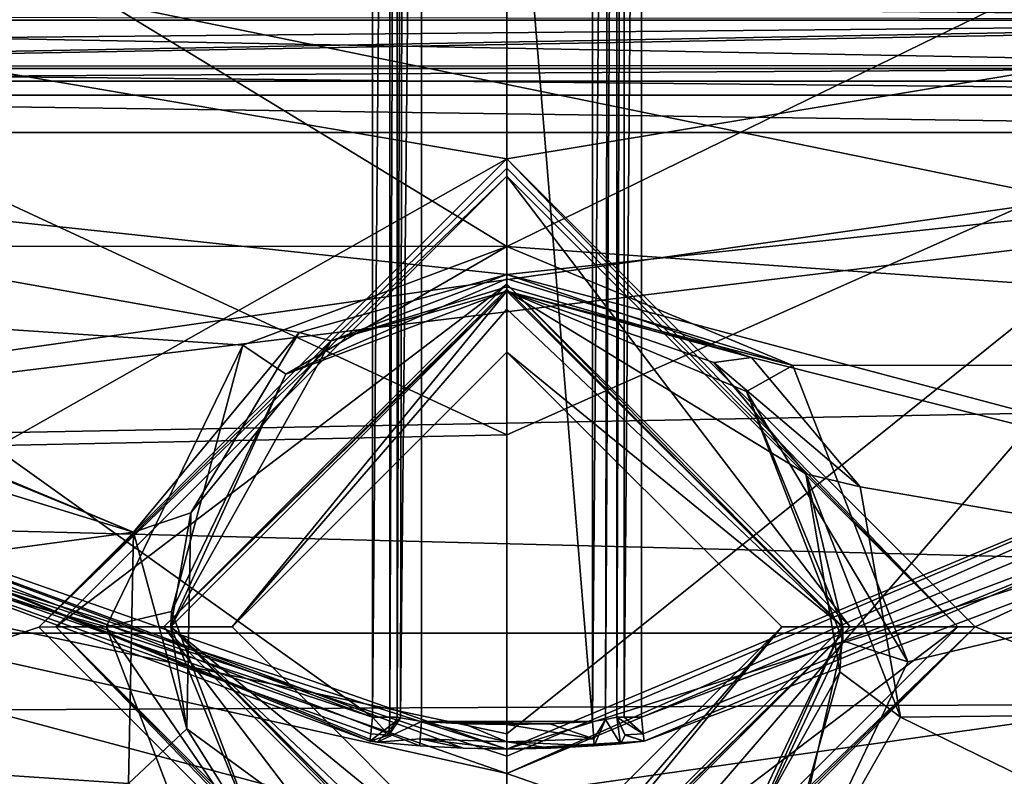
# Model space of a CAD drawing. Extents: x -250 to 250, y -963 to 894.
# Tile 244 of 256: x 148.01 to 152.04, y 780.14 to 783.24. Entities that reach past the tile are written whole.
import ezdxf

# ---------------------------------------------------------------- set-up
doc = ezdxf.new("R2010")
doc.units = 0
doc.header["$LTSCALE"] = 65.185185
for name, color, linetype in [('2547', 7, 'CONTINUOUS'), ('2550', 7, 'CONTINUOUS'), ('2551', 7, 'CONTINUOUS'), ('2568', 7, 'CONTINUOUS'), ('2569', 7, 'CONTINUOUS'), ('3428', 7, 'CONTINUOUS'), ('3429', 7, 'CONTINUOUS'), ('3430', 7, 'CONTINUOUS'), ('3431', 7, 'CONTINUOUS'), ('3432', 7, 'CONTINUOUS'), ('3433', 7, 'CONTINUOUS'), ('3656', 7, 'CONTINUOUS'), ('3659', 7, 'CONTINUOUS'), ('3660', 7, 'CONTINUOUS'), ('3662', 7, 'CONTINUOUS'), ('3674', 7, 'CONTINUOUS'), ('3681', 7, 'CONTINUOUS'), ('3726', 7, 'CONTINUOUS'), ('3727', 7, 'CONTINUOUS'), ('3740', 7, 'CONTINUOUS'), ('3759', 7, 'CONTINUOUS'), ('3760', 7, 'CONTINUOUS'), ('3765', 7, 'CONTINUOUS'), ('3808', 7, 'CONTINUOUS'), ('3809', 7, 'CONTINUOUS'), ('3810', 7, 'CONTINUOUS'), ('3811', 7, 'CONTINUOUS'), ('3812', 7, 'CONTINUOUS'), ('3813', 7, 'CONTINUOUS'), ('3814', 7, 'CONTINUOUS'), ('3815', 7, 'CONTINUOUS'), ('3816', 7, 'CONTINUOUS'), ('3817', 7, 'CONTINUOUS'), ('3853', 7, 'CONTINUOUS'), ('3854', 7, 'CONTINUOUS'), ('4097', 7, 'CONTINUOUS'), ('4101', 7, 'CONTINUOUS'), ('4104', 7, 'CONTINUOUS'), ('4111', 7, 'CONTINUOUS'), ('4112', 7, 'CONTINUOUS'), ('4123', 7, 'CONTINUOUS'), ('4124', 7, 'CONTINUOUS'), ('4125', 7, 'CONTINUOUS'), ('4126', 7, 'CONTINUOUS'), ('4141', 7, 'CONTINUOUS'), ('4142', 7, 'CONTINUOUS'), ('4143', 7, 'CONTINUOUS'), ('4144', 7, 'CONTINUOUS'), ('4145', 7, 'CONTINUOUS'), ('4171', 7, 'CONTINUOUS'), ('4430', 7, 'CONTINUOUS'), ('4433', 7, 'CONTINUOUS'), ('4434', 7, 'CONTINUOUS'), ('4435', 7, 'CONTINUOUS'), ('4436', 7, 'CONTINUOUS'), ('4440', 7, 'CONTINUOUS'), ('4441', 7, 'CONTINUOUS'), ('4444', 7, 'CONTINUOUS'), ('4445', 7, 'CONTINUOUS'), ('4452', 7, 'CONTINUOUS'), ('4453', 7, 'CONTINUOUS'), ('676', 7, 'CONTINUOUS')]:
    doc.layers.add(name, color=color, linetype=linetype)

msp = doc.modelspace()

# ---------------------------------------------------------------- linework, layer by layer
at = {"layer": '2547', "color": 7, "linetype": 'CONTINUOUS'}
msp.add_3dface([(150, 777.4, -15.65), (157.5554, 779.5393, -15.65), (156.696, 780.6088, -15.65), (150, 777.4, -15.65)], dxfattribs=at)
at = {"layer": '2550', "color": 7, "linetype": 'CONTINUOUS'}
for points in [[(156.2044, 781.7012, -64.65), (158.3592, 784.9506, -64.65), (141.7949, 784.6517, -64.65), (156.2044, 781.7012, -64.65)], [(144.0024, 781.471, -64.65), (156.2044, 781.7012, -64.65), (141.7949, 784.6517, -64.65), (144.0024, 781.471, -64.65)], [(150, 778.5, -64.65), (156.2044, 781.7012, -64.65), (144.0024, 781.471, -64.65), (150, 778.5, -64.65)]]:
    msp.add_3dface(points, dxfattribs=at)
at = {"layer": '2551', "color": 7, "linetype": 'CONTINUOUS'}
for points in [[(150, 777.5, -15.75), (156.624, 780.6764, -15.75), (150, 777.5, -63.65), (150, 777.5, -15.75)], [(150, 777.5, -63.65), (156.624, 780.6764, -15.75), (156.0733, 780.1269, -63.65), (150, 777.5, -63.65)]]:
    msp.add_3dface(points, dxfattribs=at)
at = {"layer": '2568', "color": 7, "linetype": 'CONTINUOUS'}
for points in [[(150, 777.5, -63.65), (144.0024, 781.471, -64.65), (144.1701, 779.9048, -63.65), (150, 777.5, -63.65)], [(150, 778.5, -64.65), (144.0024, 781.471, -64.65), (150, 777.7929, -64.3571), (150, 778.5, -64.65)], [(144.0024, 781.471, -64.65), (150, 777.5, -63.65), (150, 777.7929, -64.3571), (144.0024, 781.471, -64.65)]]:
    msp.add_3dface(points, dxfattribs=at)
at = {"layer": '2569', "color": 7, "linetype": 'CONTINUOUS'}
msp.add_3dface([(156.2044, 781.7012, -64.65), (150, 778.5, -64.65), (156.0733, 780.1269, -63.65), (156.2044, 781.7012, -64.65)], dxfattribs=at)
at = {"layer": '3428', "color": 7, "linetype": 'CONTINUOUS'}
for points in [[(156.696, 780.6088, -15.65), (156.624, 780.6764, -15.75), (150, 777.5, -15.75), (156.696, 780.6088, -15.65)], [(156.696, 780.6088, -15.65), (150, 777.5, -15.75), (150, 777.4707, -15.6793), (156.696, 780.6088, -15.65)], [(150, 777.4, -15.65), (156.696, 780.6088, -15.65), (150, 777.4707, -15.6793), (150, 777.4, -15.65)]]:
    msp.add_3dface(points, dxfattribs=at)
at = {"layer": '3429', "color": 7, "linetype": 'CONTINUOUS'}
for points in [[(143.8629, 787.0825, -68.45), (148.2505, 786.9688, -68.45), (146.4438, 783.1866, -68.45), (143.8629, 787.0825, -68.45)], [(153.4176, 783.0558, -68.45), (151.7495, 786.9688, -68.45), (156.126, 787.0574, -68.45), (153.4176, 783.0558, -68.45)], [(146.4438, 783.1866, -68.45), (148.2505, 786.9688, -68.45), (153.4176, 783.0558, -68.45), (146.4438, 783.1866, -68.45)], [(148.2505, 786.9688, -68.45), (151.7495, 786.9688, -68.45), (153.4176, 783.0558, -68.45), (148.2505, 786.9688, -68.45)], [(150, 781.5366, -68.45), (146.4438, 783.1866, -68.45), (153.4176, 783.0558, -68.45), (150, 781.5366, -68.45)]]:
    msp.add_3dface(points, dxfattribs=at)
at = {"layer": '3430', "color": 7, "linetype": 'CONTINUOUS'}
for points in [[(150, 777.8664, -68.625), (150, 779.0891, -68.55), (155.0764, 781.2563, -68.55), (150, 777.8664, -68.625)], [(156.3346, 779.1023, -68.65), (150, 776.6417, -68.65), (155.0764, 781.2563, -68.55), (156.3346, 779.1023, -68.65)], [(150, 776.6417, -68.65), (150, 777.8664, -68.625), (155.0764, 781.2563, -68.55), (150, 776.6417, -68.65)]]:
    msp.add_3dface(points, dxfattribs=at)
at = {"layer": '3431', "color": 7, "linetype": 'CONTINUOUS'}
msp.add_3dface([(150, 779.0891, -68.55), (143.6572, 779.1092, -68.65), (144.7431, 781.4266, -68.55), (150, 779.0891, -68.55)], dxfattribs=at)
at = {"layer": '3432', "color": 7, "linetype": 'CONTINUOUS'}
for points in [[(153.4176, 783.0558, -68.45), (150, 779.0891, -68.55), (150, 780.3118, -68.475), (153.4176, 783.0558, -68.45)], [(150, 781.5366, -68.45), (153.4176, 783.0558, -68.45), (150, 780.3118, -68.475), (150, 781.5366, -68.45)], [(150, 779.0891, -68.55), (153.4176, 783.0558, -68.45), (155.0764, 781.2563, -68.55), (150, 779.0891, -68.55)]]:
    msp.add_3dface(points, dxfattribs=at)
at = {"layer": '3433', "color": 7, "linetype": 'CONTINUOUS'}
for points in [[(146.4438, 783.1866, -68.45), (150, 781.5366, -68.45), (144.7431, 781.4266, -68.55), (146.4438, 783.1866, -68.45)], [(144.7431, 781.4266, -68.55), (150, 781.5366, -68.45), (150, 780.3118, -68.475), (144.7431, 781.4266, -68.55)], [(150, 779.0891, -68.55), (144.7431, 781.4266, -68.55), (150, 780.3118, -68.475), (150, 779.0891, -68.55)]]:
    msp.add_3dface(points, dxfattribs=at)
at = {"layer": '3656', "color": 7, "linetype": 'CONTINUOUS'}
for points in [[(150, 780.15, -58.15), (154.0048, 781.8214, -58.15), (153.7417, 778.8432, -58.15), (150, 780.15, -58.15)], [(146.6085, 781.3366, -58.15), (150, 780.15, -58.15), (142.9161, 781.7294, -58.15), (146.6085, 781.3366, -58.15)], [(150, 780.15, -58.15), (153.7417, 778.8432, -58.15), (142.9161, 781.7294, -58.15), (150, 780.15, -58.15)], [(142.9161, 781.7294, -58.15), (153.7417, 778.8432, -58.15), (146.2699, 778.8369, -58.15), (142.9161, 781.7294, -58.15)]]:
    msp.add_3dface(points, dxfattribs=at)
at = {"layer": '3659', "color": 7, "linetype": 'CONTINUOUS'}
for points in [[(149.45, 780.3813, -11.15), (144.2977, 784.0617, -11.15), (149.45, 788.9221, -11.15), (149.45, 780.3813, -11.15)], [(152.9711, 781.2926, -11.15), (150.55, 780.3813, -11.15), (150.55, 788.9221, -11.15), (152.9711, 781.2926, -11.15)], [(156.0381, 784.577, -11.15), (152.9711, 781.2926, -11.15), (150.55, 788.9221, -11.15), (156.0381, 784.577, -11.15)], [(147.0745, 781.2633, -11.15), (144.2977, 784.0617, -11.15), (149.45, 780.3813, -11.15), (147.0745, 781.2633, -11.15)]]:
    msp.add_3dface(points, dxfattribs=at)
at = {"layer": '3660', "color": 7, "linetype": 'CONTINUOUS'}
for points in [[(149.4386, 780.2819, -15.05), (149.4688, 780.2786, -15.1546), (146.6667, 781.4178, -58.05), (149.4386, 780.2819, -15.05)], [(149.4386, 780.2819, -11.25), (149.4386, 780.2819, -15.05), (146.6667, 781.4178, -58.05), (149.4386, 780.2819, -11.25)], [(150, 780.25, -15.25), (150, 780.25, -58.05), (146.6667, 781.4178, -58.05), (150, 780.25, -15.25)], [(149.6428, 780.2629, -15.25), (149.8208, 780.2532, -15.25), (146.6667, 781.4178, -58.05), (149.6428, 780.2629, -15.25)], [(149.8208, 780.2532, -15.25), (150, 780.25, -15.25), (146.6667, 781.4178, -58.05), (149.8208, 780.2532, -15.25)], [(147.021, 781.1788, -11.25), (149.4386, 780.2819, -11.25), (146.6667, 781.4178, -58.05), (147.021, 781.1788, -11.25)], [(149.4688, 780.2786, -15.1546), (149.6428, 780.2629, -15.25), (146.6667, 781.4178, -58.05), (149.4688, 780.2786, -15.1546)]]:
    msp.add_3dface(points, dxfattribs=at)
at = {"layer": '3662', "color": 7, "linetype": 'CONTINUOUS'}
for points in [[(150, 780.25, -58.05), (153.0252, 781.2083, -11.25), (153.9392, 781.8971, -58.05), (150, 780.25, -58.05)], [(153.0252, 781.2083, -11.25), (150, 780.25, -58.05), (150.5614, 780.2819, -15.05), (153.0252, 781.2083, -11.25)], [(150.5614, 780.2819, -11.25), (153.0252, 781.2083, -11.25), (150.5614, 780.2819, -15.05), (150.5614, 780.2819, -11.25)], [(150.5614, 780.2819, -15.05), (150, 780.25, -58.05), (150.4644, 780.2718, -15.2202), (150.5614, 780.2819, -15.05)], [(150.4644, 780.2718, -15.2202), (150, 780.25, -58.05), (150.3572, 780.2629, -15.25), (150.4644, 780.2718, -15.2202)], [(150.3572, 780.2629, -15.25), (150, 780.25, -58.05), (150.1792, 780.2532, -15.25), (150.3572, 780.2629, -15.25)], [(150, 780.25, -58.05), (150, 780.25, -15.25), (150.1792, 780.2532, -15.25), (150, 780.25, -58.05)]]:
    msp.add_3dface(points, dxfattribs=at)
at = {"layer": '3674', "color": 7, "linetype": 'CONTINUOUS'}
for points in [[(144.9502, 783.247, -6.5278), (144.6776, 783.0459, -6.7386), (155.0558, 783.2381, -6.5372), (144.9502, 783.247, -6.5278)], [(155.0558, 783.2381, -6.5372), (144.6776, 783.0459, -6.7386), (155.3141, 783.0486, -6.7358), (155.0558, 783.2381, -6.5372)], [(155.3141, 783.0486, -6.7358), (144.2916, 782.9847, -6.8018), (155.7084, 782.9847, -6.8018), (155.3141, 783.0486, -6.7358)], [(144.6776, 783.0459, -6.7386), (144.2916, 782.9847, -6.8018), (155.3141, 783.0486, -6.7358), (144.6776, 783.0459, -6.7386)], [(157.7436, 782.9847, -6.8018), (143.5591, 781.2556, -8.4358), (156.1461, 780.9332, -8.7108), (157.7436, 782.9847, -6.8018)], [(155.7084, 782.9847, -6.8018), (143.5591, 781.2556, -8.4358), (157.7436, 782.9847, -6.8018), (155.7084, 782.9847, -6.8018)], [(144.2916, 782.9847, -6.8018), (143.5591, 781.2556, -8.4358), (155.7084, 782.9847, -6.8018), (144.2916, 782.9847, -6.8018)], [(143.5591, 781.2556, -8.4358), (145.5956, 779.4312, -9.8856), (156.1461, 780.9332, -8.7108), (143.5591, 781.2556, -8.4358)], [(156.1461, 780.9332, -8.7108), (145.5956, 779.4312, -9.8856), (154.2353, 779.3176, -9.9677), (156.1461, 780.9332, -8.7108)]]:
    msp.add_3dface(points, dxfattribs=at)
at = {"layer": '3681', "color": 7, "linetype": 'CONTINUOUS'}
for points in [[(150.35, 780.3626, -15.15), (149.65, 788.9221, -15.15), (150.35, 788.9221, -15.15), (150.35, 780.3626, -15.15)], [(149.65, 780.3626, -15.15), (149.65, 788.9221, -15.15), (150.35, 780.3626, -15.15), (149.65, 780.3626, -15.15)], [(150.1756, 780.3532, -15.15), (149.65, 780.3626, -15.15), (150.35, 780.3626, -15.15), (150.1756, 780.3532, -15.15)], [(149.8244, 780.3532, -15.15), (149.65, 780.3626, -15.15), (150.1756, 780.3532, -15.15), (149.8244, 780.3532, -15.15)], [(150, 780.35, -15.15), (149.8244, 780.3532, -15.15), (150.1756, 780.3532, -15.15), (150, 780.35, -15.15)]]:
    msp.add_3dface(points, dxfattribs=at)
at = {"layer": '3726', "color": 7, "linetype": 'CONTINUOUS'}
for points in [[(149.55, 780.3813, -15.05), (149.55, 780.3813, -11.25), (149.55, 788.9221, -11.25), (149.55, 780.3813, -15.05)], [(149.55, 788.9221, -15.05), (149.55, 780.3813, -15.05), (149.55, 788.9221, -11.25), (149.55, 788.9221, -15.05)]]:
    msp.add_3dface(points, dxfattribs=at)
at = {"layer": '3727', "color": 7, "linetype": 'CONTINUOUS'}
for points in [[(150.45, 788.9221, -11.25), (150.45, 780.3813, -11.25), (150.45, 788.9221, -15.05), (150.45, 788.9221, -11.25)], [(150.45, 780.3813, -11.25), (150.45, 780.3813, -15.05), (150.45, 788.9221, -15.05), (150.45, 780.3813, -11.25)]]:
    msp.add_3dface(points, dxfattribs=at)
at = {"layer": '3740', "color": 7, "linetype": 'CONTINUOUS'}
for points in [[(150.35, 780.3626, -15.15), (150.35, 788.9221, -15.15), (150.4207, 788.9221, -15.1207), (150.35, 780.3626, -15.15)], [(150.4025, 780.3714, -15.1351), (150.35, 780.3626, -15.15), (150.4207, 788.9221, -15.1207), (150.4025, 780.3714, -15.1351)], [(150.45, 788.9221, -15.05), (150.45, 780.3813, -15.05), (150.4025, 780.3714, -15.1351), (150.45, 788.9221, -15.05)], [(150.45, 788.9221, -15.05), (150.4025, 780.3714, -15.1351), (150.4207, 788.9221, -15.1207), (150.45, 788.9221, -15.05)]]:
    msp.add_3dface(points, dxfattribs=at)
at = {"layer": '3759', "color": 7, "linetype": 'CONTINUOUS'}
for points in [[(149.55, 780.3813, -15.05), (149.5793, 788.9221, -15.1207), (149.5648, 780.378, -15.1023), (149.55, 780.3813, -15.05)], [(149.55, 780.3813, -15.05), (149.55, 788.9221, -15.05), (149.5793, 788.9221, -15.1207), (149.55, 780.3813, -15.05)], [(149.65, 788.9221, -15.15), (149.65, 780.3626, -15.15), (149.5648, 780.378, -15.1023), (149.65, 788.9221, -15.15)], [(149.5793, 788.9221, -15.1207), (149.65, 788.9221, -15.15), (149.5648, 780.378, -15.1023), (149.5793, 788.9221, -15.1207)]]:
    msp.add_3dface(points, dxfattribs=at)
at = {"layer": '3760', "color": 7, "linetype": 'CONTINUOUS'}
for points in [[(149.45, 780.3813, -11.15), (149.45, 788.9221, -11.15), (149.5214, 788.9221, -11.18), (149.45, 780.3813, -11.15)], [(149.45, 780.3813, -11.15), (149.5214, 788.9221, -11.18), (149.5207, 780.3813, -11.1793), (149.45, 780.3813, -11.15)], [(149.55, 788.9221, -11.25), (149.55, 780.3813, -11.25), (149.5207, 780.3813, -11.1793), (149.55, 788.9221, -11.25)], [(149.5214, 788.9221, -11.18), (149.55, 788.9221, -11.25), (149.5207, 780.3813, -11.1793), (149.5214, 788.9221, -11.18)]]:
    msp.add_3dface(points, dxfattribs=at)
at = {"layer": '3765', "color": 7, "linetype": 'CONTINUOUS'}
for points in [[(150.45, 780.3813, -11.25), (150.45, 788.9221, -11.25), (150.4787, 788.9221, -11.1799), (150.45, 780.3813, -11.25)], [(150.4793, 780.3813, -11.1793), (150.45, 780.3813, -11.25), (150.4787, 788.9221, -11.1799), (150.4793, 780.3813, -11.1793)], [(150.55, 788.9221, -11.15), (150.4793, 780.3813, -11.1793), (150.4787, 788.9221, -11.1799), (150.55, 788.9221, -11.15)], [(150.55, 788.9221, -11.15), (150.55, 780.3813, -11.15), (150.4793, 780.3813, -11.1793), (150.55, 788.9221, -11.15)]]:
    msp.add_3dface(points, dxfattribs=at)
at = {"layer": '3808', "color": 7, "linetype": 'CONTINUOUS'}
for points in [[(150.55, 780.3813, -11.15), (152.9711, 781.2926, -11.15), (150.5576, 780.3123, -11.1781), (150.55, 780.3813, -11.15)], [(152.9711, 781.2926, -11.15), (150.5614, 780.2819, -11.25), (150.5576, 780.3123, -11.1781), (152.9711, 781.2926, -11.15)], [(152.9711, 781.2926, -11.15), (153.0252, 781.2083, -11.25), (150.5614, 780.2819, -11.25), (152.9711, 781.2926, -11.15)]]:
    msp.add_3dface(points, dxfattribs=at)
at = {"layer": '3809', "color": 7, "linetype": 'CONTINUOUS'}
for points in [[(150.45, 780.3813, -11.25), (150.5576, 780.3123, -11.1781), (150.4823, 780.3077, -11.25), (150.45, 780.3813, -11.25)], [(150.45, 780.3813, -11.25), (150.4793, 780.3813, -11.1793), (150.5576, 780.3123, -11.1781), (150.45, 780.3813, -11.25)], [(150.4793, 780.3813, -11.1793), (150.55, 780.3813, -11.15), (150.5576, 780.3123, -11.1781), (150.4793, 780.3813, -11.1793)], [(150.5576, 780.3123, -11.1781), (150.5614, 780.2819, -11.25), (150.4823, 780.3077, -11.25), (150.5576, 780.3123, -11.1781)]]:
    msp.add_3dface(points, dxfattribs=at)
at = {"layer": '3810', "color": 7, "linetype": 'CONTINUOUS'}
for points in [[(150.45, 780.3813, -15.05), (150.4823, 780.3077, -11.25), (150.4834, 780.3067, -15.05), (150.45, 780.3813, -15.05)], [(150.45, 780.3813, -15.05), (150.45, 780.3813, -11.25), (150.4823, 780.3077, -11.25), (150.45, 780.3813, -15.05)], [(150.4823, 780.3077, -11.25), (150.5614, 780.2819, -11.25), (150.4834, 780.3067, -15.05), (150.4823, 780.3077, -11.25)], [(150.5614, 780.2819, -11.25), (150.5614, 780.2819, -15.05), (150.4834, 780.3067, -15.05), (150.5614, 780.2819, -11.25)]]:
    msp.add_3dface(points, dxfattribs=at)
at = {"layer": '3811', "color": 7, "linetype": 'CONTINUOUS'}
for points in [[(150.45, 780.3813, -15.05), (150.4644, 780.2718, -15.2202), (150.4025, 780.3714, -15.1351), (150.45, 780.3813, -15.05)], [(150.4644, 780.2718, -15.2202), (150.45, 780.3813, -15.05), (150.4834, 780.3067, -15.05), (150.4644, 780.2718, -15.2202)], [(150.35, 780.3626, -15.15), (150.4025, 780.3714, -15.1351), (150.3551, 780.2921, -15.1793), (150.35, 780.3626, -15.15)], [(150.4025, 780.3714, -15.1351), (150.3572, 780.2629, -15.25), (150.3551, 780.2921, -15.1793), (150.4025, 780.3714, -15.1351)], [(150.4644, 780.2718, -15.2202), (150.3572, 780.2629, -15.25), (150.4025, 780.3714, -15.1351), (150.4644, 780.2718, -15.2202)], [(150.5614, 780.2819, -15.05), (150.4644, 780.2718, -15.2202), (150.4834, 780.3067, -15.05), (150.5614, 780.2819, -15.05)]]:
    msp.add_3dface(points, dxfattribs=at)
at = {"layer": '3812', "color": 7, "linetype": 'CONTINUOUS'}
for points in [[(150, 780.35, -15.15), (150.1756, 780.3532, -15.15), (150.3551, 780.2921, -15.1793), (150, 780.35, -15.15)], [(150, 780.35, -15.15), (150.3551, 780.2921, -15.1793), (150, 780.2793, -15.1793), (150, 780.35, -15.15)], [(150.1756, 780.3532, -15.15), (150.35, 780.3626, -15.15), (150.3551, 780.2921, -15.1793), (150.1756, 780.3532, -15.15)], [(150.3551, 780.2921, -15.1793), (150.3572, 780.2629, -15.25), (150, 780.2793, -15.1793), (150.3551, 780.2921, -15.1793)], [(150.1792, 780.2532, -15.25), (150, 780.25, -15.25), (150, 780.2793, -15.1793), (150.1792, 780.2532, -15.25)], [(150.3572, 780.2629, -15.25), (150.1792, 780.2532, -15.25), (150, 780.2793, -15.1793), (150.3572, 780.2629, -15.25)]]:
    msp.add_3dface(points, dxfattribs=at)
at = {"layer": '3813', "color": 7, "linetype": 'CONTINUOUS'}
for points in [[(149.65, 780.3626, -15.15), (150, 780.2793, -15.1793), (149.6449, 780.2921, -15.1793), (149.65, 780.3626, -15.15)], [(149.65, 780.3626, -15.15), (149.8244, 780.3532, -15.15), (150, 780.2793, -15.1793), (149.65, 780.3626, -15.15)], [(149.8244, 780.3532, -15.15), (150, 780.35, -15.15), (150, 780.2793, -15.1793), (149.8244, 780.3532, -15.15)], [(149.8208, 780.2532, -15.25), (149.6428, 780.2629, -15.25), (149.6449, 780.2921, -15.1793), (149.8208, 780.2532, -15.25)], [(150, 780.2793, -15.1793), (150, 780.25, -15.25), (149.6449, 780.2921, -15.1793), (150, 780.2793, -15.1793)], [(150, 780.25, -15.25), (149.8208, 780.2532, -15.25), (149.6449, 780.2921, -15.1793), (150, 780.25, -15.25)]]:
    msp.add_3dface(points, dxfattribs=at)
at = {"layer": '3814', "color": 7, "linetype": 'CONTINUOUS'}
for points in [[(149.55, 780.3813, -15.05), (149.5648, 780.378, -15.1023), (149.5166, 780.3067, -15.05), (149.55, 780.3813, -15.05)], [(149.5648, 780.378, -15.1023), (149.4386, 780.2819, -15.05), (149.5166, 780.3067, -15.05), (149.5648, 780.378, -15.1023)], [(149.4688, 780.2786, -15.1546), (149.4386, 780.2819, -15.05), (149.5648, 780.378, -15.1023), (149.4688, 780.2786, -15.1546)], [(149.65, 780.3626, -15.15), (149.4688, 780.2786, -15.1546), (149.5648, 780.378, -15.1023), (149.65, 780.3626, -15.15)], [(149.4688, 780.2786, -15.1546), (149.65, 780.3626, -15.15), (149.6449, 780.2921, -15.1793), (149.4688, 780.2786, -15.1546)], [(149.6428, 780.2629, -15.25), (149.4688, 780.2786, -15.1546), (149.6449, 780.2921, -15.1793), (149.6428, 780.2629, -15.25)]]:
    msp.add_3dface(points, dxfattribs=at)
at = {"layer": '3815', "color": 7, "linetype": 'CONTINUOUS'}
for points in [[(149.55, 780.3813, -11.25), (149.5166, 780.3067, -15.05), (149.5169, 780.307, -11.25), (149.55, 780.3813, -11.25)], [(149.55, 780.3813, -11.25), (149.55, 780.3813, -15.05), (149.5166, 780.3067, -15.05), (149.55, 780.3813, -11.25)], [(149.5166, 780.3067, -15.05), (149.4386, 780.2819, -15.05), (149.5169, 780.307, -11.25), (149.5166, 780.3067, -15.05)], [(149.4386, 780.2819, -15.05), (149.4386, 780.2819, -11.25), (149.5169, 780.307, -11.25), (149.4386, 780.2819, -15.05)]]:
    msp.add_3dface(points, dxfattribs=at)
at = {"layer": '3816', "color": 7, "linetype": 'CONTINUOUS'}
for points in [[(149.45, 780.3813, -11.15), (149.5169, 780.307, -11.25), (149.4424, 780.3123, -11.1781), (149.45, 780.3813, -11.15)], [(149.45, 780.3813, -11.15), (149.5207, 780.3813, -11.1793), (149.5169, 780.307, -11.25), (149.45, 780.3813, -11.15)], [(149.5207, 780.3813, -11.1793), (149.55, 780.3813, -11.25), (149.5169, 780.307, -11.25), (149.5207, 780.3813, -11.1793)], [(149.5169, 780.307, -11.25), (149.4386, 780.2819, -11.25), (149.4424, 780.3123, -11.1781), (149.5169, 780.307, -11.25)]]:
    msp.add_3dface(points, dxfattribs=at)
at = {"layer": '3817', "color": 7, "linetype": 'CONTINUOUS'}
for points in [[(147.0745, 781.2633, -11.15), (149.45, 780.3813, -11.15), (147.021, 781.1788, -11.25), (147.0745, 781.2633, -11.15)], [(147.021, 781.1788, -11.25), (149.45, 780.3813, -11.15), (149.4424, 780.3123, -11.1781), (147.021, 781.1788, -11.25)], [(149.4386, 780.2819, -11.25), (147.021, 781.1788, -11.25), (149.4424, 780.3123, -11.1781), (149.4386, 780.2819, -11.25)]]:
    msp.add_3dface(points, dxfattribs=at)
at = {"layer": '3853', "color": 7, "linetype": 'CONTINUOUS'}
for points in [[(154.0048, 781.8214, -58.15), (150, 780.15, -58.15), (153.9392, 781.8971, -58.05), (154.0048, 781.8214, -58.15)], [(153.9392, 781.8971, -58.05), (150, 780.15, -58.15), (150, 780.2207, -58.1207), (153.9392, 781.8971, -58.05)], [(150, 780.25, -58.05), (153.9392, 781.8971, -58.05), (150, 780.2207, -58.1207), (150, 780.25, -58.05)]]:
    msp.add_3dface(points, dxfattribs=at)
at = {"layer": '3854', "color": 7, "linetype": 'CONTINUOUS'}
for points in [[(150, 780.25, -58.05), (146.6085, 781.3366, -58.15), (146.6667, 781.4178, -58.05), (150, 780.25, -58.05)], [(150, 780.15, -58.15), (146.6085, 781.3366, -58.15), (150, 780.2207, -58.1207), (150, 780.15, -58.15)], [(146.6085, 781.3366, -58.15), (150, 780.25, -58.05), (150, 780.2207, -58.1207), (146.6085, 781.3366, -58.15)]]:
    msp.add_3dface(points, dxfattribs=at)
at = {"layer": '4097', "color": 7, "linetype": 'CONTINUOUS'}
for points in [[(159.5058, 784.2477, 13.35), (140.4654, 784.3005, 13.35), (150, 782.6664, 13.35), (159.5058, 784.2477, 13.35)], [(140.4654, 784.3005, 13.35), (144.417, 779.5105, 13.35), (150, 782.6664, 13.35), (140.4654, 784.3005, 13.35)], [(159.5058, 784.2477, 13.35), (150, 782.6664, 13.35), (151.9164, 780.7504, 13.35), (159.5058, 784.2477, 13.35)], [(155.3924, 779.3679, 13.35), (159.5058, 784.2477, 13.35), (151.9164, 780.7504, 13.35), (155.3924, 779.3679, 13.35)], [(150, 782.6664, 13.35), (144.417, 779.5105, 13.35), (148.0836, 780.7496, 13.35), (150, 782.6664, 13.35)], [(148.0836, 780.7496, 13.35), (144.417, 779.5105, 13.35), (150, 778.8336, 13.35), (148.0836, 780.7496, 13.35)], [(150, 778.8336, 13.35), (155.3924, 779.3679, 13.35), (151.9164, 780.7504, 13.35), (150, 778.8336, 13.35)]]:
    msp.add_3dface(points, dxfattribs=at)
at = {"layer": '4101', "color": 7, "linetype": 'CONTINUOUS'}
for points in [[(141.0126, 783.4339, 5.5994), (144.4312, 782.7942, 6.4277), (148.4717, 781.1375, 8.13), (141.0126, 783.4339, 5.5994)], [(143.3724, 780.4509, 8.6967), (141.0126, 783.4339, 5.5994), (148.4717, 781.1375, 8.13), (143.3724, 780.4509, 8.6967)], [(144.4312, 782.7942, 6.4277), (144.5478, 782.7743, 6.4516), (148.4717, 781.1375, 8.13), (144.4312, 782.7942, 6.4277)], [(149.1496, 781.9563, 7.356), (144.5478, 782.7743, 6.4516), (150, 782.1926, 7.1096), (149.1496, 781.9563, 7.356)], [(148.4717, 781.1375, 8.13), (144.5478, 782.7743, 6.4516), (149.1496, 781.9563, 7.356), (148.4717, 781.1375, 8.13)], [(144.5478, 782.7743, 6.4516), (155.4522, 782.7743, 6.4516), (150, 782.1926, 7.1096), (144.5478, 782.7743, 6.4516)], [(155.4522, 782.7743, 6.4516), (156.6128, 780.4367, 8.7077), (150, 782.1926, 7.1096), (155.4522, 782.7743, 6.4516)], [(150, 782.1926, 7.1096), (156.6128, 780.4367, 8.7077), (151.0009, 781.8534, 7.4598), (150, 782.1926, 7.1096)], [(151.0009, 781.8534, 7.4598), (156.6128, 780.4367, 8.7077), (151.4459, 781.3239, 7.9638), (151.0009, 781.8534, 7.4598)], [(151.4459, 781.3239, 7.9638), (156.6128, 780.4367, 8.7077), (151.6102, 780.38, 8.7514), (151.4459, 781.3239, 7.9638)], [(148.4516, 780.1093, 8.9542), (143.3724, 780.4509, 8.6967), (148.4717, 781.1375, 8.13), (148.4516, 780.1093, 8.9542)], [(148.8801, 779.4361, 9.4193), (143.3724, 780.4509, 8.6967), (148.4516, 780.1093, 8.9542), (148.8801, 779.4361, 9.4193)], [(150, 778.9959, 9.6953), (143.3724, 780.4509, 8.6967), (148.8801, 779.4361, 9.4193), (150, 778.9959, 9.6953)], [(146.1196, 778.4817, 9.9916), (143.3724, 780.4509, 8.6967), (150, 778.9959, 9.6953), (146.1196, 778.4817, 9.9916)], [(156.6128, 780.4367, 8.7077), (154.6357, 778.9, 9.7526), (151.6102, 780.38, 8.7514), (156.6128, 780.4367, 8.7077)], [(151.6102, 780.38, 8.7514), (154.6357, 778.9, 9.7526), (151.0221, 779.3519, 9.4737), (151.6102, 780.38, 8.7514)]]:
    msp.add_3dface(points, dxfattribs=at)
at = {"layer": '4104', "color": 7, "linetype": 'CONTINUOUS'}
for points in [[(144.5212, 783.1323, 7.0606), (144.4941, 783.2351, 7.6434), (155.5059, 783.2351, 7.6434), (144.5212, 783.1323, 7.0606)], [(144.5478, 783.0373, 6.5216), (144.5212, 783.1323, 7.0606), (155.5059, 783.2351, 7.6434), (144.5478, 783.0373, 6.5216)], [(155.4522, 783.0373, 6.5216), (144.5478, 783.0373, 6.5216), (155.5059, 783.2351, 7.6434), (155.4522, 783.0373, 6.5216)]]:
    msp.add_3dface(points, dxfattribs=at)
at = {"layer": '4111', "color": 7, "linetype": 'CONTINUOUS'}
for points in [[(149.2804, 781.9217, 7.5311), (150, 782.125, 7.2806), (148.625, 780.75, 12.8086), (149.2804, 781.9217, 7.5311)], [(150, 782.125, 7.2806), (150, 782.125, 12.8086), (148.625, 780.75, 12.8086), (150, 782.125, 7.2806)], [(148.7068, 781.2173, 8.318), (149.2804, 781.9217, 7.5311), (148.625, 780.75, 12.8086), (148.7068, 781.2173, 8.318)], [(148.6898, 780.3328, 9.1559), (148.7068, 781.2173, 8.318), (148.625, 780.75, 12.8086), (148.6898, 780.3328, 9.1559)], [(150, 779.375, 12.8086), (148.6898, 780.3328, 9.1559), (148.625, 780.75, 12.8086), (150, 779.375, 12.8086)], [(149.0524, 779.7537, 9.6288), (148.6898, 780.3328, 9.1559), (150, 779.375, 12.8086), (149.0524, 779.7537, 9.6288)]]:
    msp.add_3dface(points, dxfattribs=at)
at = {"layer": '4112', "color": 7, "linetype": 'CONTINUOUS'}
for points in [[(150, 782.125, 12.8086), (151.2233, 781.3777, 8.149), (151.375, 780.75, 12.8086), (150, 782.125, 12.8086)], [(151.2233, 781.3777, 8.149), (150, 782.125, 12.8086), (150.8469, 781.8332, 7.6366), (151.2233, 781.3777, 8.149)], [(150, 782.125, 12.8086), (150, 782.125, 7.2806), (150.8469, 781.8332, 7.6366), (150, 782.125, 12.8086)], [(151.2233, 781.3777, 8.149), (151.3626, 780.566, 8.9497), (151.375, 780.75, 12.8086), (151.2233, 781.3777, 8.149)], [(150.8651, 779.6813, 9.6841), (150, 779.375, 9.9094), (151.375, 780.75, 12.8086), (150.8651, 779.6813, 9.6841)], [(150, 779.375, 9.9094), (150, 779.375, 12.8086), (151.375, 780.75, 12.8086), (150, 779.375, 9.9094)], [(151.3626, 780.566, 8.9497), (150.8651, 779.6813, 9.6841), (151.375, 780.75, 12.8086), (151.3626, 780.566, 8.9497)]]:
    msp.add_3dface(points, dxfattribs=at)
at = {"layer": '4123', "color": 7, "linetype": 'CONTINUOUS'}
for points in [[(151.8457, 780.75, 13.3207), (150, 782.5957, 13.3207), (151.4043, 780.75, 12.8793), (151.8457, 780.75, 13.3207)], [(150, 782.5957, 13.3207), (150, 782.1543, 12.8793), (151.4043, 780.75, 12.8793), (150, 782.5957, 13.3207)], [(150, 779.3457, 12.8793), (151.8457, 780.75, 13.3207), (151.4043, 780.75, 12.8793), (150, 779.3457, 12.8793)], [(150, 779.3457, 12.8793), (150, 778.9043, 13.3207), (151.8457, 780.75, 13.3207), (150, 779.3457, 12.8793)]]:
    msp.add_3dface(points, dxfattribs=at)
at = {"layer": '4124', "color": 7, "linetype": 'CONTINUOUS'}
for points in [[(150, 782.5957, 13.3207), (148.1543, 780.75, 13.3207), (150, 782.1543, 12.8793), (150, 782.5957, 13.3207)], [(150, 782.1543, 12.8793), (148.1543, 780.75, 13.3207), (148.5957, 780.75, 12.8793), (150, 782.1543, 12.8793)], [(148.1543, 780.75, 13.3207), (150, 778.9043, 13.3207), (148.5957, 780.75, 12.8793), (148.1543, 780.75, 13.3207)], [(148.5957, 780.75, 12.8793), (150, 778.9043, 13.3207), (150, 779.3457, 12.8793), (148.5957, 780.75, 12.8793)]]:
    msp.add_3dface(points, dxfattribs=at)
at = {"layer": '4125', "color": 7, "linetype": 'CONTINUOUS'}
for points in [[(149.1496, 781.9563, 7.356), (150, 782.1926, 7.1096), (149.2804, 781.9217, 7.5311), (149.1496, 781.9563, 7.356)], [(149.2804, 781.9217, 7.5311), (150, 782.1926, 7.1096), (150, 782.1425, 7.1886), (149.2804, 781.9217, 7.5311)], [(150, 782.125, 7.2806), (149.2804, 781.9217, 7.5311), (150, 782.1425, 7.1886), (150, 782.125, 7.2806)], [(148.4717, 781.1375, 8.13), (149.1496, 781.9563, 7.356), (148.7068, 781.2173, 8.318), (148.4717, 781.1375, 8.13)], [(149.1496, 781.9563, 7.356), (149.2804, 781.9217, 7.5311), (148.7068, 781.2173, 8.318), (149.1496, 781.9563, 7.356)], [(148.4717, 781.1375, 8.13), (148.7068, 781.2173, 8.318), (148.6898, 780.3328, 9.1559), (148.4717, 781.1375, 8.13)], [(148.4516, 780.1093, 8.9542), (148.4717, 781.1375, 8.13), (148.6898, 780.3328, 9.1559), (148.4516, 780.1093, 8.9542)], [(148.4516, 780.1093, 8.9542), (148.6898, 780.3328, 9.1559), (149.0524, 779.7537, 9.6288), (148.4516, 780.1093, 8.9542)]]:
    msp.add_3dface(points, dxfattribs=at)
at = {"layer": '4126', "color": 7, "linetype": 'CONTINUOUS'}
for points in [[(150, 782.1926, 7.1096), (151.0009, 781.8534, 7.4598), (150, 782.1425, 7.1886), (150, 782.1926, 7.1096)], [(151.0009, 781.8534, 7.4598), (150, 782.125, 7.2806), (150, 782.1425, 7.1886), (151.0009, 781.8534, 7.4598)], [(150, 782.125, 7.2806), (151.0009, 781.8534, 7.4598), (150.8469, 781.8332, 7.6366), (150, 782.125, 7.2806)], [(151.0009, 781.8534, 7.4598), (151.4459, 781.3239, 7.9638), (150.8469, 781.8332, 7.6366), (151.0009, 781.8534, 7.4598)], [(151.4459, 781.3239, 7.9638), (151.2233, 781.3777, 8.149), (150.8469, 781.8332, 7.6366), (151.4459, 781.3239, 7.9638)], [(151.4459, 781.3239, 7.9638), (151.6102, 780.38, 8.7514), (151.2233, 781.3777, 8.149), (151.4459, 781.3239, 7.9638)], [(151.6102, 780.38, 8.7514), (151.3626, 780.566, 8.9497), (151.2233, 781.3777, 8.149), (151.6102, 780.38, 8.7514)], [(151.0221, 779.3519, 9.4737), (150.8651, 779.6813, 9.6841), (151.3626, 780.566, 8.9497), (151.0221, 779.3519, 9.4737)], [(151.6102, 780.38, 8.7514), (151.0221, 779.3519, 9.4737), (151.3626, 780.566, 8.9497), (151.6102, 780.38, 8.7514)]]:
    msp.add_3dface(points, dxfattribs=at)
at = {"layer": '4141', "color": 7, "linetype": 'CONTINUOUS'}
for points in [[(150, 782.6664, 13.35), (148.0836, 780.7496, 13.35), (150, 782.6282, 13.3424), (150, 782.6664, 13.35)], [(148.0836, 780.7496, 13.35), (150, 782.5957, 13.3207), (150, 782.6282, 13.3424), (148.0836, 780.7496, 13.35)], [(148.0836, 780.7496, 13.35), (148.1543, 780.75, 13.3207), (150, 782.5957, 13.3207), (148.0836, 780.7496, 13.35)], [(148.0836, 780.7496, 13.35), (150, 778.8336, 13.35), (148.1543, 780.75, 13.3207), (148.0836, 780.7496, 13.35)], [(150, 778.9043, 13.3207), (148.1543, 780.75, 13.3207), (150, 778.8718, 13.3424), (150, 778.9043, 13.3207)], [(148.1543, 780.75, 13.3207), (150, 778.8336, 13.35), (150, 778.8718, 13.3424), (148.1543, 780.75, 13.3207)]]:
    msp.add_3dface(points, dxfattribs=at)
at = {"layer": '4142', "color": 7, "linetype": 'CONTINUOUS'}
for points in [[(151.8457, 780.75, 13.3207), (150, 782.6664, 13.35), (150, 782.6282, 13.3424), (151.8457, 780.75, 13.3207)], [(151.9164, 780.7504, 13.35), (150, 782.6664, 13.35), (151.8457, 780.75, 13.3207), (151.9164, 780.7504, 13.35)], [(150, 782.5957, 13.3207), (151.8457, 780.75, 13.3207), (150, 782.6282, 13.3424), (150, 782.5957, 13.3207)], [(151.9164, 780.7504, 13.35), (150, 778.9043, 13.3207), (150, 778.8718, 13.3424), (151.9164, 780.7504, 13.35)], [(150, 778.9043, 13.3207), (151.9164, 780.7504, 13.35), (151.8457, 780.75, 13.3207), (150, 778.9043, 13.3207)], [(150, 778.8336, 13.35), (151.9164, 780.7504, 13.35), (150, 778.8718, 13.3424), (150, 778.8336, 13.35)]]:
    msp.add_3dface(points, dxfattribs=at)
at = {"layer": '4143', "color": 7, "linetype": 'CONTINUOUS'}
for points in [[(151.375, 780.75, 12.8086), (150, 782.1543, 12.8793), (150, 782.1326, 12.8468), (151.375, 780.75, 12.8086)], [(150, 782.1543, 12.8793), (151.375, 780.75, 12.8086), (151.4043, 780.75, 12.8793), (150, 782.1543, 12.8793)], [(150, 782.125, 12.8086), (151.375, 780.75, 12.8086), (150, 782.1326, 12.8468), (150, 782.125, 12.8086)], [(151.375, 780.75, 12.8086), (150, 779.375, 12.8086), (151.4043, 780.75, 12.8793), (151.375, 780.75, 12.8086)], [(151.4043, 780.75, 12.8793), (150, 779.375, 12.8086), (150, 779.3674, 12.8468), (151.4043, 780.75, 12.8793)], [(150, 779.3457, 12.8793), (151.4043, 780.75, 12.8793), (150, 779.3674, 12.8468), (150, 779.3457, 12.8793)]]:
    msp.add_3dface(points, dxfattribs=at)
at = {"layer": '4144', "color": 7, "linetype": 'CONTINUOUS'}
for points in [[(150, 782.1543, 12.8793), (148.5957, 780.75, 12.8793), (150, 782.1326, 12.8468), (150, 782.1543, 12.8793)], [(148.5957, 780.75, 12.8793), (150, 782.125, 12.8086), (150, 782.1326, 12.8468), (148.5957, 780.75, 12.8793)], [(148.625, 780.75, 12.8086), (150, 782.125, 12.8086), (148.5957, 780.75, 12.8793), (148.625, 780.75, 12.8086)], [(148.625, 780.75, 12.8086), (148.5957, 780.75, 12.8793), (150, 779.3457, 12.8793), (148.625, 780.75, 12.8086)], [(150, 779.375, 12.8086), (148.625, 780.75, 12.8086), (150, 779.3674, 12.8468), (150, 779.375, 12.8086)], [(148.625, 780.75, 12.8086), (150, 779.3457, 12.8793), (150, 779.3674, 12.8468), (148.625, 780.75, 12.8086)]]:
    msp.add_3dface(points, dxfattribs=at)
at = {"layer": '4145', "color": 7, "linetype": 'CONTINUOUS'}
for points in [[(144.5478, 783.0373, 6.5216), (155.4522, 782.9281, 6.4026), (144.5478, 782.9281, 6.4026), (144.5478, 783.0373, 6.5216)], [(144.5478, 783.0373, 6.5216), (155.4522, 783.0373, 6.5216), (155.4522, 782.9281, 6.4026), (144.5478, 783.0373, 6.5216)], [(155.4522, 782.7743, 6.4516), (144.5478, 782.7743, 6.4516), (144.5478, 782.9281, 6.4026), (155.4522, 782.7743, 6.4516)], [(155.4522, 782.9281, 6.4026), (155.4522, 782.7743, 6.4516), (144.5478, 782.9281, 6.4026), (155.4522, 782.9281, 6.4026)]]:
    msp.add_3dface(points, dxfattribs=at)
at = {"layer": '4171', "color": 7, "linetype": 'CONTINUOUS'}
for points in [[(155.5059, 783.2351, 7.6434), (144.4941, 783.2351, 7.6434), (144.5111, 783.3339, 7.802), (155.5059, 783.2351, 7.6434)], [(155.5059, 783.2351, 7.6434), (144.5111, 783.3339, 7.802), (155.4907, 783.3235, 7.7939), (155.5059, 783.2351, 7.6434)]]:
    msp.add_3dface(points, dxfattribs=at)
at = {"layer": '4430', "color": 7, "linetype": 'CONTINUOUS'}
for points in [[(145.1075, 778.9087, 14.4548), (150, 789.5102, 17.4641), (140.661, 783.7296, 14.5376), (145.1075, 778.9087, 14.4548)], [(150, 777.4095, 14.4123), (150, 789.5102, 17.4641), (145.1075, 778.9087, 14.4548), (150, 777.4095, 14.4123)], [(150, 777.4095, 14.4123), (161.0828, 787.6016, 14.5633), (150, 789.5102, 17.4641), (150, 777.4095, 14.4123)], [(159.0696, 783.2847, 14.5327), (161.0828, 787.6016, 14.5633), (150, 777.4095, 14.4123), (159.0696, 783.2847, 14.5327)], [(154.9715, 778.9599, 14.4562), (159.0696, 783.2847, 14.5327), (150, 777.4095, 14.4123), (154.9715, 778.9599, 14.4562)]]:
    msp.add_3dface(points, dxfattribs=at)
at = {"layer": '4433', "color": 7, "linetype": 'CONTINUOUS'}
for points in [[(150, 795.75, 16.85), (150, 782.3073, 14.9953), (139.6169, 788.6446, 13.9508), (150, 795.75, 16.85)], [(150, 795.75, 16.85), (159.8775, 787.1359, 13.9358), (150, 782.3073, 14.9953), (150, 795.75, 16.85)], [(150, 782.3073, 14.9953), (142.814, 782.3124, 13.8519), (139.6169, 788.6446, 13.9508), (150, 782.3073, 14.9953)], [(159.8775, 787.1359, 13.9358), (156.7755, 781.8241, 13.8388), (150, 782.3073, 14.9953), (159.8775, 787.1359, 13.9358)], [(142.814, 782.3124, 13.8519), (150, 782.3073, 14.9953), (148.9196, 781.9034, 14.8545), (142.814, 782.3124, 13.8519)], [(150, 779.0409, 13.9535), (150, 778.38, 13.7119), (142.814, 782.3124, 13.8519), (150, 779.0409, 13.9535)], [(148.3597, 780.7499, 14.4707), (142.814, 782.3124, 13.8519), (148.9196, 781.9034, 14.8545), (148.3597, 780.7499, 14.4707)], [(148.8243, 779.5341, 14.0963), (142.814, 782.3124, 13.8519), (148.3597, 780.7499, 14.4707), (148.8243, 779.5341, 14.0963)], [(150, 779.0409, 13.9535), (142.814, 782.3124, 13.8519), (148.8243, 779.5341, 14.0963), (150, 779.0409, 13.9535)], [(150, 782.3073, 14.9953), (156.7755, 781.8241, 13.8388), (151.1699, 781.82, 14.8258), (150, 782.3073, 14.9953)], [(156.7755, 781.8241, 13.8388), (150, 778.38, 13.7119), (151.0935, 779.4564, 14.0735), (156.7755, 781.8241, 13.8388)], [(151.6407, 780.6075, 14.4252), (156.7755, 781.8241, 13.8388), (151.0935, 779.4564, 14.0735), (151.6407, 780.6075, 14.4252)], [(151.1699, 781.82, 14.8258), (156.7755, 781.8241, 13.8388), (151.6407, 780.6075, 14.4252), (151.1699, 781.82, 14.8258)]]:
    msp.add_3dface(points, dxfattribs=at)
at = {"layer": '4434', "color": 7, "linetype": 'CONTINUOUS'}
for points in [[(148.875, 780.75, 9.35), (150, 781.875, 9.35), (150, 779.625, 9.35), (148.875, 780.75, 9.35)], [(150, 779.625, 9.35), (150, 781.875, 9.35), (151.125, 780.75, 9.35), (150, 779.625, 9.35)]]:
    msp.add_3dface(points, dxfattribs=at)
at = {"layer": '4435', "color": 7, "linetype": 'CONTINUOUS'}
for points in [[(151.375, 780.75, 9.6), (150, 782.125, 9.6), (150.9796, 781.7148, 14.5861), (151.375, 780.75, 9.6)], [(150.9796, 781.7148, 14.5861), (150, 782.125, 9.6), (150, 782.125, 14.7546), (150.9796, 781.7148, 14.5861)], [(151.3739, 780.6939, 14.1877), (151.375, 780.75, 9.6), (150.9796, 781.7148, 14.5861), (151.3739, 780.6939, 14.1877)], [(150, 779.375, 9.6), (151.375, 780.75, 9.6), (150, 779.375, 13.718), (150, 779.375, 9.6)], [(150, 779.375, 13.718), (151.375, 780.75, 9.6), (150.9158, 779.7244, 13.8376), (150, 779.375, 13.718)], [(150.9158, 779.7244, 13.8376), (151.375, 780.75, 9.6), (151.3739, 780.6939, 14.1877), (150.9158, 779.7244, 13.8376)]]:
    msp.add_3dface(points, dxfattribs=at)
at = {"layer": '4436', "color": 7, "linetype": 'CONTINUOUS'}
for points in [[(150, 782.125, 14.7546), (150, 782.125, 9.6), (148.625, 780.75, 9.6), (150, 782.125, 14.7546)], [(150, 782.125, 14.7546), (148.625, 780.75, 9.6), (149.0952, 781.7853, 14.6146), (150, 782.125, 14.7546)], [(149.0952, 781.7853, 14.6146), (148.625, 780.75, 9.6), (148.6265, 780.8138, 14.2329), (149.0952, 781.7853, 14.6146)], [(148.6265, 780.8138, 14.2329), (148.625, 780.75, 9.6), (149.0155, 779.7901, 13.8604), (148.6265, 780.8138, 14.2329)], [(148.625, 780.75, 9.6), (150, 779.375, 9.6), (149.0155, 779.7901, 13.8604), (148.625, 780.75, 9.6)]]:
    msp.add_3dface(points, dxfattribs=at)
at = {"layer": '4440', "color": 7, "linetype": 'CONTINUOUS'}
for points in [[(150, 782.3073, 14.9953), (151.1699, 781.82, 14.8258), (150, 782.1757, 14.9056), (150, 782.3073, 14.9953)], [(151.1699, 781.82, 14.8258), (150, 782.125, 14.7546), (150, 782.1757, 14.9056), (151.1699, 781.82, 14.8258)], [(151.1699, 781.82, 14.8258), (150.9796, 781.7148, 14.5861), (150, 782.125, 14.7546), (151.1699, 781.82, 14.8258)], [(151.1699, 781.82, 14.8258), (151.6407, 780.6075, 14.4252), (150.9796, 781.7148, 14.5861), (151.1699, 781.82, 14.8258)], [(151.6407, 780.6075, 14.4252), (151.3739, 780.6939, 14.1877), (150.9796, 781.7148, 14.5861), (151.6407, 780.6075, 14.4252)], [(151.0935, 779.4564, 14.0735), (150.9158, 779.7244, 13.8376), (151.3739, 780.6939, 14.1877), (151.0935, 779.4564, 14.0735)], [(151.6407, 780.6075, 14.4252), (151.0935, 779.4564, 14.0735), (151.3739, 780.6939, 14.1877), (151.6407, 780.6075, 14.4252)]]:
    msp.add_3dface(points, dxfattribs=at)
at = {"layer": '4441', "color": 7, "linetype": 'CONTINUOUS'}
for points in [[(148.9196, 781.9034, 14.8545), (150, 782.3073, 14.9953), (149.0952, 781.7853, 14.6146), (148.9196, 781.9034, 14.8545)], [(149.0952, 781.7853, 14.6146), (150, 782.3073, 14.9953), (150, 782.1757, 14.9056), (149.0952, 781.7853, 14.6146)], [(150, 782.125, 14.7546), (149.0952, 781.7853, 14.6146), (150, 782.1757, 14.9056), (150, 782.125, 14.7546)], [(148.3597, 780.7499, 14.4707), (148.9196, 781.9034, 14.8545), (148.6265, 780.8138, 14.2329), (148.3597, 780.7499, 14.4707)], [(148.9196, 781.9034, 14.8545), (149.0952, 781.7853, 14.6146), (148.6265, 780.8138, 14.2329), (148.9196, 781.9034, 14.8545)], [(148.3597, 780.7499, 14.4707), (148.6265, 780.8138, 14.2329), (149.0155, 779.7901, 13.8604), (148.3597, 780.7499, 14.4707)], [(148.8243, 779.5341, 14.0963), (148.3597, 780.7499, 14.4707), (149.0155, 779.7901, 13.8604), (148.8243, 779.5341, 14.0963)]]:
    msp.add_3dface(points, dxfattribs=at)
at = {"layer": '4444', "color": 7, "linetype": 'CONTINUOUS'}
for points in [[(150, 782.125, 9.6), (148.875, 780.75, 9.35), (148.625, 780.75, 9.6), (150, 782.125, 9.6)], [(148.875, 780.75, 9.35), (150, 782.125, 9.6), (150, 782.0518, 9.4232), (148.875, 780.75, 9.35)], [(150, 781.875, 9.35), (148.875, 780.75, 9.35), (150, 782.0518, 9.4232), (150, 781.875, 9.35)], [(150, 779.375, 9.6), (148.625, 780.75, 9.6), (150, 779.4482, 9.4232), (150, 779.375, 9.6)], [(148.875, 780.75, 9.35), (150, 779.625, 9.35), (148.625, 780.75, 9.6), (148.875, 780.75, 9.35)], [(148.625, 780.75, 9.6), (150, 779.625, 9.35), (150, 779.4482, 9.4232), (148.625, 780.75, 9.6)]]:
    msp.add_3dface(points, dxfattribs=at)
at = {"layer": '4445', "color": 7, "linetype": 'CONTINUOUS'}
for points in [[(150, 782.125, 9.6), (151.375, 780.75, 9.6), (150, 782.0518, 9.4232), (150, 782.125, 9.6)], [(151.375, 780.75, 9.6), (150, 781.875, 9.35), (150, 782.0518, 9.4232), (151.375, 780.75, 9.6)], [(151.125, 780.75, 9.35), (150, 781.875, 9.35), (151.375, 780.75, 9.6), (151.125, 780.75, 9.35)], [(150, 779.625, 9.35), (151.125, 780.75, 9.35), (150, 779.4482, 9.4232), (150, 779.625, 9.35)], [(151.125, 780.75, 9.35), (151.375, 780.75, 9.6), (150, 779.375, 9.6), (151.125, 780.75, 9.35)], [(151.125, 780.75, 9.35), (150, 779.375, 9.6), (150, 779.4482, 9.4232), (151.125, 780.75, 9.35)]]:
    msp.add_3dface(points, dxfattribs=at)
at = {"layer": '4452', "color": 7, "linetype": 'CONTINUOUS'}
for points in [[(156.7755, 781.8241, 13.8388), (150, 778.25, 13.5246), (150, 778.2857, 13.6386), (156.7755, 781.8241, 13.8388)], [(153.519, 779.1007, 13.5625), (150, 778.25, 13.5246), (156.7755, 781.8241, 13.8388), (153.519, 779.1007, 13.5625)], [(150, 778.38, 13.7119), (156.7755, 781.8241, 13.8388), (150, 778.2857, 13.6386), (150, 778.38, 13.7119)]]:
    msp.add_3dface(points, dxfattribs=at)
at = {"layer": '4453', "color": 7, "linetype": 'CONTINUOUS'}
for points in [[(150, 778.38, 13.7119), (142.7171, 782.2395, 13.6681), (142.814, 782.3124, 13.8519), (150, 778.38, 13.7119)], [(146.6063, 779.0398, 13.5599), (142.7171, 782.2395, 13.6681), (150, 778.38, 13.7119), (146.6063, 779.0398, 13.5599)]]:
    msp.add_3dface(points, dxfattribs=at)
at = {"layer": '676', "color": 7, "linetype": 'CONTINUOUS'}
for points in [[(210, 778.6001, -6.8584), (-210, 778.6001, -6.8584), (-210, 780.7242, -2.4478), (210, 778.6001, -6.8584)], [(210, 780.7242, -2.4478), (-210, 780.7242, -2.4478), (-210, 780.7242, 2.4479), (210, 780.7242, -2.4478)], [(210, 780.7242, -2.4478), (210, 778.6001, -6.8584), (-210, 780.7242, -2.4478), (210, 780.7242, -2.4478)], [(210, 780.7242, 2.4479), (-210, 780.7242, 2.4479), (-210, 778.6001, 6.8585), (210, 780.7242, 2.4479)], [(210, 780.7242, 2.4479), (210, 780.7242, -2.4478), (-210, 780.7242, 2.4479), (210, 780.7242, 2.4479)], [(210, 778.6001, 6.8585), (210, 780.7242, 2.4479), (-210, 778.6001, 6.8585), (210, 778.6001, 6.8585)]]:
    msp.add_3dface(points, dxfattribs=at)

doc.saveas('drawing.dxf')
